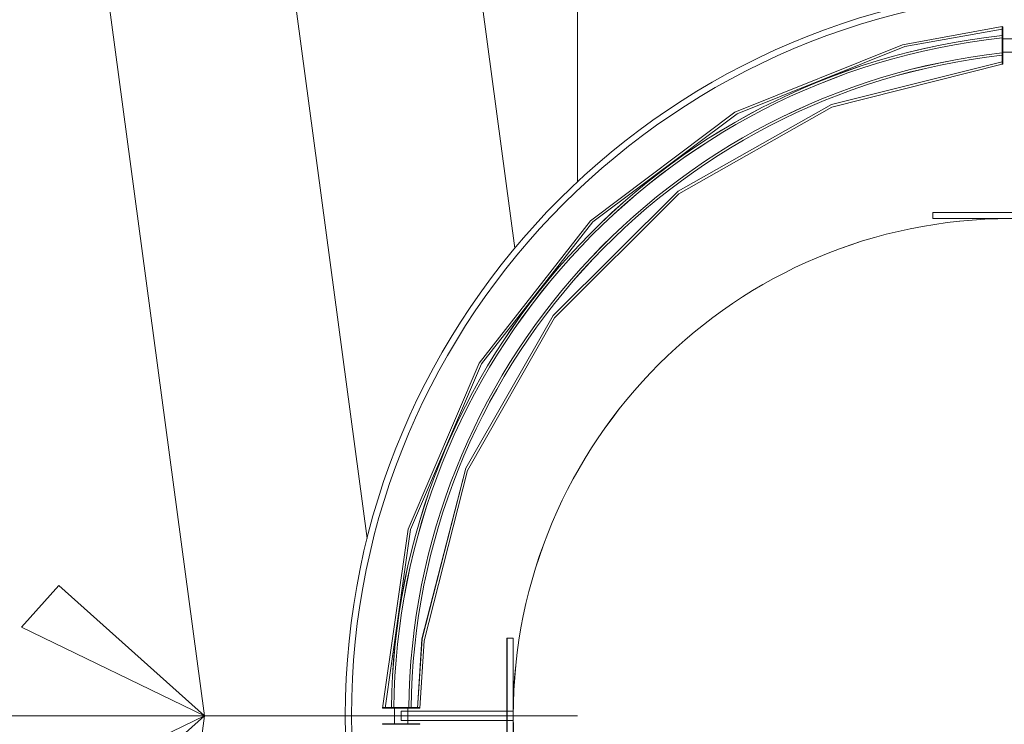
# Model space of a CAD drawing. Header units: millimetres. Extents: x 5678 to 25228, y 1791 to 30190.
# Tile 5 of 63: x 8423 to 10007, y 14758 to 15891. Entities that reach past the tile are written whole.
import ezdxf

# ---------------------------------------------------------------- set-up
doc = ezdxf.new("R2010")
doc.units = ezdxf.units.MM
for name, color, linetype, lineweight in [('A-DETL-LIT3', 41, 'Continuous', 0), ('A-GENM', 13, 'Continuous', 5), ('Existing Ground Floor - XRef$0$S-COLS', 2, 'Continuous', 5), ('RAMP', 252, 'Continuous', 9)]:
    doc.layers.add(name, color=color, linetype=linetype, lineweight=lineweight)

# ---------------------------------------------------------------- blocks, each defined once
blk = doc.blocks.new('IDA_MW09A_Circular - IDA_MW08_1600mm-20676379-PD-11_GL Ground Floor Overall Plan')
at = {"layer": 'A-GENM', "color": 50}
for p, q in [((-12.5, 1264.9), (-13.5, 1264.9)), ((-13.5, 1264.9), (-13.5, 1205)), ((-13.5, 1205), (-13.5, 1264.9)), ((-12.5, 1264.9), (-12.5, 1205)), ((-12.5, 1205), (-12.5, 1264.9)), ((13.5, 1264.9), (12.5, 1264.9)), ((12.5, 1264.9), (12.5, 1205)), ((12.5, 1205), (12.5, 1264.9)), ((13.5, 1264.9), (13.5, 1205)), ((13.5, 1205), (13.5, 1264.9)), ((-13.5, 1224.2), (-13.5, 1245.8)), ((-13.5, 1245.8), (-13.5, 1245.8)), ((-13.5, 1245.8), (-13.5, 1224.2)), ((-12.5, 1245.8), (-13.5, 1245.8)), ((-12.5, 1245.8), (-13.5, 1245.8)), ((-12.5, 1250.8), (-12.5, 1250.8)), ((-12.5, 1250.8), (-12.5, 1219.1)), ((-12.5, 1247), (-12.5, 1247)), ((-12.5, 1223), (-12.5, 1247)), ((-12.5, 1224.2), (-12.5, 1245.8)), ((-12.5, 1245.8), (-12.5, 1245.8)), ((-12.5, 1245.8), (-12.5, 1224.2)), ((-12.5, 1224.2), (-12.5, 1245.8)), ((-12.5, 1245.8), (-12.5, 1245.8)), ((-12.5, 1245.8), (-12.5, 1224.2)), ((12.5, 1245.8), (-12.5, 1245.8)), ((12.5, 1245.8), (-12.5, 1245.8)), ((12.5, 1224.2), (12.5, 1245.8)), ((12.5, 1245.8), (12.5, 1245.8)), ((12.5, 1245.8), (12.5, 1224.2)), ((13.5, 1245.8), (12.5, 1245.8)), ((13.5, 1245.8), (12.5, 1245.8)), ((12.5, 1224.2), (12.5, 1245.8)), ((12.5, 1245.8), (12.5, 1245.8)), ((12.5, 1245.8), (12.5, 1224.2)), ((13.5, 1224.2), (13.5, 1245.8)), ((13.5, 1245.8), (13.5, 1245.8)), ((13.5, 1245.8), (13.5, 1224.2)), ((-13.5, 1224.2), (-13.5, 1224.2)), ((-13.5, 1224.2), (-12.5, 1224.2)), ((-12.5, 1224.2), (-13.5, 1224.2)), ((-12.5, 1224.2), (-12.5, 1224.2)), ((-12.5, 1224.2), (-12.5, 1224.2)), ((-12.5, 1224.2), (12.5, 1224.2)), ((12.5, 1224.2), (-12.5, 1224.2)), ((-12.5, 1223), (-12.5, 1223)), ((-7.5, 1054.9), (-7.5, 1234.9)), ((-7.5, 1234.9), (-7.5, 1234.9)), ((-7.5, 1234.9), (-7.5, 1224.2)), ((7.5, 1234.9), (-7.5, 1234.9)), ((7.5, 1234.9), (-7.5, 1234.9)), ((-7.5, 1224.2), (-7.5, 1224.2)), ((-7.5, 1224.2), (-7.5, 1054.9)), ((-7.5, 1224.2), (7.5, 1224.2)), ((7.5, 1224.2), (-7.5, 1224.2)), ((7.5, 1224.2), (7.5, 1234.9)), ((7.5, 1234.9), (7.5, 1234.9)), ((7.5, 1234.9), (7.5, 1054.9)), ((7.5, 1054.9), (7.5, 1224.2)), ((7.5, 1224.2), (7.5, 1224.2)), ((12.5, 1224.2), (12.5, 1224.2)), ((12.5, 1224.2), (13.5, 1224.2)), ((13.5, 1224.2), (12.5, 1224.2)), ((12.5, 1224.2), (12.5, 1224.2)), ((13.5, 1224.2), (13.5, 1224.2)), ((-13.5, 1205), (-12.5, 1205)), ((-12.5, 1219.1), (-12.5, 1219.1)), ((12.5, 1205), (13.5, 1205)), ((125, 1064.9), (-125, 1064.9)), ((-125, 1064.9), (-125, 1054.9)), ((-125, 1054.9), (-125, 1064.9)), ((-125, 1064.9), (125, 1064.9)), ((-125, 1064.9), (-125, 1064.9)), ((-125, 1054.9), (125, 1054.9)), ((125, 1054.9), (-125, 1054.9)), ((-125, 1054.9), (-125, 1054.9)), ((-7.5, 1054.9), (-7.5, 1054.9)), ((-7.5, 1054.9), (7.5, 1054.9)), ((7.5, 1054.9), (-7.5, 1054.9)), ((7.5, 1054.9), (7.5, 1054.9)), ((-800, 379.9), (-810, 379.9)), ((-810, 379.9), (-810, 129.9)), ((-810, 129.9), (-810, 379.9)), ((-810, 379.9), (-800, 379.9)), ((-810, 379.9), (-810, 379.9)), ((-800, 129.9), (-800, 379.9)), ((-800, 379.9), (-800, 129.9)), ((-800, 379.9), (-800, 379.9)), ((-1108.6, 268.4), (-1108.6, 267.4)), ((-1108.6, 268.4), (-1048.7, 268.4)), ((-1048.7, 268.4), (-1108.6, 268.4)), ((-1108.6, 267.4), (-1048.7, 267.4)), ((-1048.7, 267.4), (-1108.6, 267.4)), ((-1094.6, 268.4), (-1094.6, 268.4)), ((-1062.7, 268.4), (-1094.6, 268.4)), ((-1090.7, 268.4), (-1090.7, 268.4)), ((-1090.7, 268.4), (-1066.6, 268.4)), ((-1067.9, 268.4), (-1089.4, 268.4)), ((-1089.4, 268.4), (-1089.4, 268.4)), ((-1089.4, 268.4), (-1067.9, 268.4)), ((-1089.4, 268.4), (-1089.4, 267.4)), ((-1089.4, 268.4), (-1089.4, 267.4)), ((-1067.9, 267.4), (-1089.4, 267.4)), ((-1089.4, 267.4), (-1089.4, 267.4)), ((-1089.4, 267.4), (-1067.9, 267.4)), ((-1067.9, 267.4), (-1089.4, 267.4)), ((-1089.4, 267.4), (-1089.4, 267.4)), ((-1089.4, 267.4), (-1067.9, 267.4)), ((-1089.4, 267.4), (-1089.4, 242.4)), ((-1089.4, 267.4), (-1089.4, 242.4)), ((-1067.9, 268.4), (-1067.9, 268.4)), ((-1067.9, 267.4), (-1067.9, 268.4)), ((-1067.9, 268.4), (-1067.9, 267.4)), ((-1067.9, 267.4), (-1067.9, 267.4)), ((-1067.9, 267.4), (-1067.9, 267.4)), ((-1067.9, 242.4), (-1067.9, 267.4)), ((-1067.9, 267.4), (-1067.9, 242.4)), ((-1066.6, 268.4), (-1066.6, 268.4)), ((-1062.7, 268.4), (-1062.7, 268.4)), ((-1048.7, 267.4), (-1048.7, 268.4))]:
    blk.add_line(p, q, dxfattribs=at)
at = {"layer": 'A-GENM', "color": 50, "flags": 128}
for points in [[(-12.5, 1264.9), (-300.2, 1223.8), (-567.6, 1109.8), (-796.4, 930.5), (-971, 698.1), (-1079.7, 428.6), (-1108.8, 268.4)], [(-12.5, 1261.1), (-299.7, 1220), (-566.5, 1105.9), (-794.7, 926.7), (-968.7, 694.5), (-1076.6, 425.1), (-1104.9, 268.4)], [(-1052.3, 268.4), (-983.3, 543), (-844, 789.6), (-644.3, 990.4), (-398.5, 1131.1), (-124.2, 1201.6), (-12.5, 1208.8)], [(-1048.5, 268.4), (-979.4, 542.5), (-840, 788.4), (-640.3, 988.6), (-394.7, 1128.5), (-120.7, 1198.1), (-12.5, 1205)]]:
    blk.add_lwpolyline(points, dxfattribs=at)
at = {"layer": 'A-GENM', "color": 50}
blk.add_circle((0, 254.9), 800, dxfattribs=at)
for radius, start, end in [(1100.9, 90.6497, 173.8247), (1100.9, 90.6497, 173.8247), (1097.1, 90.652, 173.803), (1097.1, 90.652, 173.803), (1073.1, 90.6665, 173.6638), (1073.1, 90.6665, 173.6638), (1069.3, 90.6689, 173.641), (1069.3, 90.6689, 173.641)]:
    blk.add_arc((0, 149.9), radius, start, end, dxfattribs=at)
for points, knots in [([(-12.5, 1247), (-12.5, 1249.2), (-12.5, 1252.2), (-12.5, 1255.6), (-12.5, 1257.9), (-12.5, 1259.9), (-12.5, 1261.6), (-12.5, 1263.1), (-12.5, 1264.1), (-12.5, 1264.7), (-12.5, 1265), (-12.5, 1264.9), (-12.5, 1264.4), (-12.5, 1263.5), (-12.5, 1262.2), (-12.5, 1260.6), (-12.5, 1258.7), (-12.5, 1256.5), (-12.5, 1253.9), (-12.5, 1251.1), (-12.5, 1248.2), (-12.5, 1245.1), (-12.5, 1241.8), (-12.5, 1238.3), (-12.5, 1235), (-12.5, 1231.6), (-12.5, 1228.2), (-12.5, 1224.9), (-12.5, 1221.8), (-12.5, 1218.9), (-12.5, 1216.1), (-12.5, 1213.5), (-12.5, 1211.3), (-12.5, 1209.4), (-12.5, 1207.7), (-12.5, 1206.5), (-12.5, 1205.6), (-12.5, 1205.1), (-12.5, 1205), (-12.5, 1205.2), (-12.5, 1205.9), (-12.5, 1206.9), (-12.5, 1208.3), (-12.5, 1210.1), (-12.5, 1212.1), (-12.5, 1214.3), (-12.5, 1217.8), (-12.5, 1220.8), (-12.5, 1223)], [0, 0, 0, 0, 0.041667, 0.0625, 0.083333, 0.104167, 0.125, 0.145833, 0.166667, 0.1875, 0.208333, 0.229167, 0.25, 0.270833, 0.291667, 0.3125, 0.333333, 0.354167, 0.375, 0.395833, 0.416667, 0.4375, 0.458333, 0.479167, 0.5, 0.520833, 0.541667, 0.5625, 0.583333, 0.604167, 0.625, 0.645833, 0.666667, 0.6875, 0.708333, 0.729167, 0.75, 0.770833, 0.791667, 0.8125, 0.833333, 0.854167, 0.875, 0.895833, 0.916667, 0.9375, 0.958333, 1, 1, 1, 1]), ([(-12.5, 1219.1), (-12.5, 1217.1), (-12.5, 1214.5), (-12.5, 1212), (-12.5, 1210.5), (-12.5, 1209.5), (-12.5, 1208.9), (-12.5, 1208.8), (-12.5, 1209.2), (-12.5, 1210.1), (-12.5, 1211.6), (-12.5, 1213.5), (-12.5, 1215.6), (-12.5, 1218.2), (-12.5, 1221.2), (-12.5, 1224.5), (-12.5, 1227.4), (-12.5, 1230), (-12.5, 1233), (-12.5, 1236.9), (-12.5, 1240.6), (-12.5, 1243.4), (-12.5, 1246.2), (-12.5, 1249.5), (-12.5, 1253.2), (-12.5, 1256), (-12.5, 1258.4), (-12.5, 1260.2), (-12.5, 1261), (-12.5, 1261.1), (-12.5, 1260.5), (-12.5, 1259.2), (-12.5, 1256.5), (-12.5, 1253.3), (-12.5, 1250.8)], [0, 0, 0, 0, 0.055556, 0.083333, 0.111111, 0.138889, 0.166667, 0.194444, 0.222222, 0.25, 0.277778, 0.305556, 0.333333, 0.361111, 0.388889, 0.416667, 0.444444, 0.461806, 0.479167, 0.513889, 0.548611, 0.565972, 0.583333, 0.618056, 0.652778, 0.6875, 0.722222, 0.756944, 0.791667, 0.826389, 0.861111, 0.895833, 0.930556, 1, 1, 1, 1]), ([(-1066.6, 268.4), (-1064.4, 268.4), (-1061.3, 268.4), (-1057.9, 268.4), (-1055.6, 268.4), (-1053.6, 268.4), (-1051.8, 268.4), (-1050.4, 268.4), (-1049.3, 268.4), (-1048.7, 268.4), (-1048.5, 268.4), (-1048.6, 268.4), (-1049.1, 268.4), (-1050, 268.4), (-1051.3, 268.4), (-1052.9, 268.4), (-1054.8, 268.4), (-1057, 268.4), (-1059.6, 268.4), (-1062.5, 268.4), (-1065.4, 268.4), (-1068.5, 268.4), (-1071.9, 268.4), (-1075.3, 268.4), (-1078.6, 268.4), (-1082, 268.4), (-1085.4, 268.4), (-1088.8, 268.4), (-1091.9, 268.4), (-1094.8, 268.4), (-1097.6, 268.4), (-1100.2, 268.4), (-1102.5, 268.4), (-1104.4, 268.4), (-1106, 268.4), (-1107.3, 268.4), (-1108.2, 268.4), (-1108.7, 268.4), (-1108.8, 268.4), (-1108.5, 268.4), (-1107.9, 268.4), (-1106.9, 268.4), (-1105.5, 268.4), (-1103.7, 268.4), (-1101.7, 268.4), (-1099.4, 268.4), (-1095.9, 268.4), (-1092.9, 268.4), (-1090.7, 268.4)], [0, 0, 0, 0, 0.041667, 0.0625, 0.083333, 0.104167, 0.125, 0.145833, 0.166667, 0.1875, 0.208333, 0.229167, 0.25, 0.270833, 0.291667, 0.3125, 0.333333, 0.354167, 0.375, 0.395833, 0.416667, 0.4375, 0.458333, 0.479167, 0.5, 0.520833, 0.541667, 0.5625, 0.583333, 0.604167, 0.625, 0.645833, 0.666667, 0.6875, 0.708333, 0.729167, 0.75, 0.770833, 0.791667, 0.8125, 0.833333, 0.854167, 0.875, 0.895833, 0.916667, 0.9375, 0.958333, 1, 1, 1, 1]), ([(-1094.6, 268.4), (-1096.6, 268.4), (-1099.2, 268.4), (-1101.8, 268.4), (-1103.3, 268.4), (-1104.3, 268.4), (-1104.8, 268.4), (-1104.9, 268.4), (-1104.6, 268.4), (-1103.6, 268.4), (-1102.2, 268.4), (-1100.3, 268.4), (-1098.1, 268.4), (-1095.5, 268.4), (-1092.4, 268.4), (-1089.1, 268.4), (-1086.2, 268.4), (-1083.7, 268.4), (-1080.7, 268.4), (-1076.8, 268.4), (-1073, 268.4), (-1070.2, 268.4), (-1067.4, 268.4), (-1064, 268.4), (-1060.4, 268.4), (-1057.5, 268.4), (-1055.1, 268.4), (-1053.3, 268.4), (-1052.4, 268.4), (-1052.3, 268.4), (-1053, 268.4), (-1054.3, 268.4), (-1057, 268.4), (-1060.1, 268.4), (-1062.7, 268.4)], [0, 0, 0, 0, 0.055556, 0.083333, 0.111111, 0.138889, 0.166667, 0.194444, 0.222222, 0.25, 0.277778, 0.305556, 0.333333, 0.361111, 0.388889, 0.416667, 0.444444, 0.461806, 0.479167, 0.513889, 0.548611, 0.565972, 0.583333, 0.618056, 0.652778, 0.6875, 0.722222, 0.756944, 0.791667, 0.826389, 0.861111, 0.895833, 0.930556, 1, 1, 1, 1])]:
    blk.add_open_spline(points, degree=3, knots=knots, dxfattribs=at)

msp = doc.modelspace()

# ---------------------------------------------------------------- linework, layer by layer
at = {"layer": 'A-DETL-LIT3', "lineweight": 5, "extrusion": (-1.89048e-06, -1.05762e-07, 1)}
for radius in [1175.087, 1175.087, 1175.087, 1165.087, 1165.087, 1165.087]:
    msp.add_circle((10121.922, 14771.16, -0.038), radius, dxfattribs=at)
at = {"layer": 'A-GENM', "color": 50, "extrusion": (-1.89048e-06, -1.05762e-07, 1)}
for p, q in [((10003.492, 15879.751, -0.017), (10004.492, 15879.751, -0.017)), ((10003.492, 15879.751, -0.017), (10003.492, 15819.807, -0.017)), ((10003.492, 15819.807, -0.017), (10003.492, 15879.751, -0.017)), ((10003.492, 15879.751, -0.017), (10004.492, 15879.751, -0.017)), ((10003.492, 15879.751, -0.017), (10003.492, 15819.807, -0.017)), ((10003.492, 15819.807, -0.017), (10003.492, 15879.751, -0.017)), ((10003.492, 15871.7, -0.017), (10004.492, 15871.7, -0.017)), ((10003.492, 15871.7, -0.017), (10004.492, 15871.7, -0.017)), ((10004.492, 15879.751, -0.017), (10004.492, 15819.807, -0.017)), ((10004.492, 15819.807, -0.017), (10004.492, 15879.751, -0.017)), ((10004.492, 15879.751, -0.017), (10004.492, 15819.807, -0.017)), ((10004.492, 15819.807, -0.017), (10004.492, 15879.751, -0.017)), ((10003.492, 15865.712, -0.017), (10003.492, 15865.712, -0.017)), ((10003.492, 15833.853, -0.017), (10003.492, 15865.712, -0.017)), ((10003.492, 15865.712, -0.017), (10003.492, 15865.712, -0.017)), ((10003.492, 15833.853, -0.017), (10003.492, 15865.712, -0.017)), ((10003.492, 15861.853, -0.017), (10003.492, 15861.853, -0.017)), ((10003.492, 15861.853, -0.017), (10003.492, 15837.713, -0.017)), ((10003.492, 15861.853, -0.017), (10003.492, 15861.853, -0.017)), ((10003.492, 15861.853, -0.017), (10003.492, 15837.713, -0.017)), ((10003.492, 15839.017, -0.017), (10003.492, 15860.597, -0.017)), ((10003.492, 15860.597, -0.017), (10003.492, 15860.597, -0.017)), ((10003.492, 15860.597, -0.017), (10003.492, 15839.017, -0.017)), ((10003.492, 15860.597, -0.017), (10004.492, 15860.597, -0.017)), ((10003.492, 15860.597, -0.017), (10004.492, 15860.597, -0.017)), ((10003.492, 15839.017, -0.017), (10003.492, 15860.597, -0.017)), ((10003.492, 15860.597, -0.017), (10003.492, 15860.597, -0.017)), ((10003.492, 15860.597, -0.017), (10003.492, 15839.017, -0.017)), ((10003.492, 15860.597, -0.017), (10004.492, 15860.597, -0.017)), ((10003.492, 15860.597, -0.017), (10004.492, 15860.597, -0.017)), ((10004.492, 15839.017, -0.017), (10004.492, 15860.597, -0.017)), ((10004.492, 15860.597, -0.017), (10004.492, 15860.597, -0.017)), ((10004.492, 15860.597, -0.017), (10004.492, 15839.017, -0.017)), ((10004.492, 15839.017, -0.017), (10004.492, 15860.597, -0.017)), ((10004.492, 15860.597, -0.017), (10004.492, 15860.597, -0.017)), ((10004.492, 15860.597, -0.017), (10004.492, 15839.017, -0.017)), ((10004.492, 15860.597, -0.017), (10029.492, 15860.597, -0.017)), ((10004.492, 15860.597, -0.017), (10029.492, 15860.597, -0.017)), ((10004.492, 15839.017, -0.017), (10004.492, 15860.597, -0.017)), ((10004.492, 15860.597, -0.017), (10004.492, 15860.597, -0.017)), ((10004.492, 15860.597, -0.017), (10004.492, 15839.017, -0.017)), ((10004.492, 15839.017, -0.017), (10004.492, 15860.597, -0.017)), ((10004.492, 15860.597, -0.017), (10004.492, 15860.597, -0.017)), ((10004.492, 15860.597, -0.017), (10004.492, 15839.017, -0.017)), ((10004.492, 15860.597, -0.017), (10029.492, 15860.597, -0.017)), ((10004.492, 15860.597, -0.017), (10029.492, 15860.597, -0.017)), ((10003.492, 15839.017, -0.017), (10003.492, 15839.017, -0.017)), ((10004.492, 15839.017, -0.017), (10003.492, 15839.017, -0.017)), ((10003.492, 15839.017, -0.017), (10004.492, 15839.017, -0.017)), ((10003.492, 15839.017, -0.017), (10003.492, 15839.017, -0.017)), ((10004.492, 15839.017, -0.017), (10003.492, 15839.017, -0.017)), ((10003.492, 15839.017, -0.017), (10004.492, 15839.017, -0.017)), ((10003.492, 15837.713, -0.017), (10003.492, 15837.713, -0.017)), ((10003.492, 15837.713, -0.017), (10003.492, 15837.713, -0.017)), ((10003.492, 15833.853, -0.017), (10003.492, 15833.853, -0.017)), ((10003.492, 15833.853, -0.017), (10003.492, 15833.853, -0.017)), ((10004.492, 15839.017, -0.017), (10004.492, 15839.017, -0.017)), ((10004.492, 15839.017, -0.017), (10004.492, 15839.017, -0.017)), ((10029.492, 15839.017, -0.017), (10004.492, 15839.017, -0.017)), ((10004.492, 15839.017, -0.017), (10029.492, 15839.017, -0.017)), ((10004.492, 15839.017, -0.017), (10004.492, 15839.017, -0.017)), ((10004.492, 15839.017, -0.017), (10004.492, 15839.017, -0.017)), ((10029.492, 15839.017, -0.017), (10004.492, 15839.017, -0.017)), ((10004.492, 15839.017, -0.017), (10029.492, 15839.017, -0.017)), ((10004.492, 15819.807, -0.017), (10003.492, 15819.807, -0.017)), ((10004.492, 15819.807, -0.017), (10003.492, 15819.807, -0.017)), ((9891.993, 15571.153, -0.018), (9891.993, 15581.153, -0.018)), ((9891.993, 15581.153, -0.018), (10141.992, 15581.153, -0.017)), ((10141.992, 15581.153, -0.017), (9891.993, 15581.153, -0.018)), ((9891.993, 15581.153, -0.018), (9891.993, 15571.153, -0.018)), ((9891.993, 15581.153, -0.018), (9891.993, 15581.153, -0.018)), ((9891.993, 15571.153, -0.018), (9891.993, 15581.153, -0.018)), ((9891.993, 15581.153, -0.018), (10141.992, 15581.153, -0.017)), ((10141.992, 15581.153, -0.017), (9891.993, 15581.153, -0.018)), ((9891.993, 15581.153, -0.018), (9891.993, 15571.153, -0.018)), ((9891.993, 15581.153, -0.018), (9891.993, 15581.153, -0.018)), ((10141.992, 15571.153, -0.017), (9891.993, 15571.153, -0.018)), ((9891.993, 15571.153, -0.018), (10141.992, 15571.153, -0.017)), ((9891.993, 15571.153, -0.018), (9891.993, 15571.153, -0.018)), ((10141.992, 15571.153, -0.017), (9891.993, 15571.153, -0.018)), ((9891.993, 15571.153, -0.018), (10141.992, 15571.153, -0.017)), ((9891.993, 15571.153, -0.018), (9891.993, 15571.153, -0.018)), ((9206.994, 14646.155, -0.019), (9206.994, 14896.155, -0.019)), ((9206.994, 14896.155, -0.019), (9216.994, 14896.155, -0.019)), ((9216.994, 14896.155, -0.019), (9206.994, 14896.155, -0.019)), ((9206.994, 14896.155, -0.019), (9206.994, 14646.155, -0.019)), ((9206.994, 14896.155, -0.019), (9206.994, 14896.155, -0.019)), ((9206.994, 14646.155, -0.019), (9206.994, 14896.155, -0.019)), ((9206.994, 14896.155, -0.019), (9216.994, 14896.155, -0.019)), ((9216.994, 14896.155, -0.019), (9206.994, 14896.155, -0.019)), ((9206.994, 14896.155, -0.019), (9206.994, 14646.155, -0.019)), ((9206.994, 14896.155, -0.019), (9206.994, 14896.155, -0.019)), ((9216.994, 14896.155, -0.019), (9216.994, 14646.155, -0.019)), ((9216.994, 14646.155, -0.019), (9216.994, 14896.155, -0.019)), ((9216.994, 14896.155, -0.019), (9216.994, 14896.155, -0.019)), ((9216.994, 14896.155, -0.019), (9216.994, 14646.155, -0.019)), ((9216.994, 14646.155, -0.019), (9216.994, 14896.155, -0.019)), ((9216.994, 14896.155, -0.019), (9216.994, 14896.155, -0.019)), ((9006.945, 14783.655, -0.019), (9006.945, 14784.655, -0.019)), ((9006.945, 14784.655, -0.019), (9066.888, 14784.655, -0.019)), ((9066.888, 14784.655, -0.019), (9006.945, 14784.655, -0.019)), ((9006.945, 14783.655, -0.019), (9006.945, 14784.655, -0.019)), ((9006.945, 14784.655, -0.019), (9066.888, 14784.655, -0.019)), ((9066.888, 14784.655, -0.019), (9006.945, 14784.655, -0.019)), ((9006.945, 14783.655, -0.019), (9066.888, 14783.655, -0.019)), ((9066.888, 14783.655, -0.019), (9006.945, 14783.655, -0.019)), ((9006.945, 14783.655, -0.019), (9066.888, 14783.655, -0.019)), ((9066.888, 14783.655, -0.019), (9006.945, 14783.655, -0.019)), ((9021.052, 14783.643, -0.019), (9021.052, 14783.643, -0.019)), ((9021.052, 14783.643, -0.019), (9052.724, 14783.643, -0.019)), ((9021.052, 14783.643, -0.019), (9021.052, 14783.643, -0.019)), ((9021.052, 14783.643, -0.019), (9052.724, 14783.643, -0.019)), ((9024.889, 14783.643, -0.019), (9024.889, 14783.643, -0.019)), ((9048.887, 14783.643, -0.019), (9024.889, 14783.643, -0.019)), ((9024.889, 14783.643, -0.019), (9024.889, 14783.643, -0.019)), ((9048.887, 14783.643, -0.019), (9024.889, 14783.643, -0.019)), ((9047.678, 14784.655, -0.019), (9026.098, 14784.655, -0.019)), ((9026.098, 14784.655, -0.019), (9026.098, 14784.655, -0.019)), ((9026.098, 14784.655, -0.019), (9047.678, 14784.655, -0.019)), ((9026.098, 14783.655, -0.019), (9026.098, 14784.655, -0.019)), ((9026.098, 14783.655, -0.019), (9026.098, 14784.655, -0.019)), ((9047.678, 14784.655, -0.019), (9026.098, 14784.655, -0.019)), ((9026.098, 14784.655, -0.019), (9026.098, 14784.655, -0.019)), ((9026.098, 14784.655, -0.019), (9047.678, 14784.655, -0.019)), ((9026.098, 14783.655, -0.019), (9026.098, 14784.655, -0.019)), ((9026.098, 14783.655, -0.019), (9026.098, 14784.655, -0.019)), ((9047.678, 14783.655, -0.019), (9026.098, 14783.655, -0.019)), ((9026.098, 14783.655, -0.019), (9026.098, 14783.655, -0.019)), ((9026.098, 14783.655, -0.019), (9047.678, 14783.655, -0.019)), ((9047.678, 14783.655, -0.019), (9026.098, 14783.655, -0.019)), ((9026.098, 14783.655, -0.019), (9026.098, 14783.655, -0.019)), ((9026.098, 14783.655, -0.019), (9047.678, 14783.655, -0.019)), ((9026.098, 14758.655, -0.019), (9026.098, 14783.655, -0.019)), ((9026.098, 14758.655, -0.019), (9026.098, 14783.655, -0.019)), ((9047.678, 14783.655, -0.019), (9026.098, 14783.655, -0.019)), ((9026.098, 14783.655, -0.019), (9026.098, 14783.655, -0.019)), ((9026.098, 14783.655, -0.019), (9047.678, 14783.655, -0.019)), ((9047.678, 14783.655, -0.019), (9026.098, 14783.655, -0.019)), ((9026.098, 14783.655, -0.019), (9026.098, 14783.655, -0.019)), ((9026.098, 14783.655, -0.019), (9047.678, 14783.655, -0.019)), ((9026.098, 14758.655, -0.019), (9026.098, 14783.655, -0.019)), ((9026.098, 14758.655, -0.019), (9026.098, 14783.655, -0.019)), ((9216.994, 14778.655, -0.019), (9036.994, 14778.655, -0.019)), ((9036.994, 14778.655, -0.019), (9036.994, 14778.655, -0.019)), ((9036.994, 14778.655, -0.019), (9047.678, 14778.655, -0.019)), ((9036.994, 14763.655, -0.019), (9036.994, 14778.655, -0.019)), ((9036.994, 14763.655, -0.019), (9036.994, 14778.655, -0.019)), ((9216.994, 14778.655, -0.019), (9036.994, 14778.655, -0.019)), ((9036.994, 14778.655, -0.019), (9036.994, 14778.655, -0.019)), ((9036.994, 14778.655, -0.019), (9047.678, 14778.655, -0.019)), ((9036.994, 14763.655, -0.019), (9036.994, 14778.655, -0.019)), ((9036.994, 14763.655, -0.019), (9036.994, 14778.655, -0.019)), ((9047.678, 14784.655, -0.019), (9047.678, 14784.655, -0.019)), ((9047.678, 14784.655, -0.019), (9047.678, 14783.655, -0.019)), ((9047.678, 14783.655, -0.019), (9047.678, 14784.655, -0.019)), ((9047.678, 14784.655, -0.019), (9047.678, 14784.655, -0.019)), ((9047.678, 14784.655, -0.019), (9047.678, 14783.655, -0.019)), ((9047.678, 14783.655, -0.019), (9047.678, 14784.655, -0.019)), ((9047.678, 14783.655, -0.019), (9047.678, 14783.655, -0.019)), ((9047.678, 14783.655, -0.019), (9047.678, 14783.655, -0.019)), ((9047.678, 14783.655, -0.019), (9047.678, 14758.655, -0.019)), ((9047.678, 14758.655, -0.019), (9047.678, 14783.655, -0.019)), ((9047.678, 14783.655, -0.019), (9047.678, 14783.655, -0.019)), ((9047.678, 14783.655, -0.019), (9047.678, 14783.655, -0.019)), ((9047.678, 14783.655, -0.019), (9047.678, 14758.655, -0.019)), ((9047.678, 14758.655, -0.019), (9047.678, 14783.655, -0.019)), ((9047.678, 14778.655, -0.019), (9047.678, 14778.655, -0.019)), ((9047.678, 14778.655, -0.019), (9216.994, 14778.655, -0.019)), ((9047.678, 14778.655, -0.019), (9047.678, 14763.655, -0.019)), ((9047.678, 14763.655, -0.019), (9047.678, 14778.655, -0.019)), ((9047.678, 14778.655, -0.019), (9047.678, 14778.655, -0.019)), ((9047.678, 14778.655, -0.019), (9216.994, 14778.655, -0.019)), ((9047.678, 14778.655, -0.019), (9047.678, 14763.655, -0.019)), ((9047.678, 14763.655, -0.019), (9047.678, 14778.655, -0.019)), ((9048.887, 14783.643, -0.019), (9048.887, 14783.643, -0.019)), ((9048.887, 14783.643, -0.019), (9048.887, 14783.643, -0.019)), ((9052.724, 14783.643, -0.019), (9052.724, 14783.643, -0.019)), ((9052.724, 14783.643, -0.019), (9052.724, 14783.643, -0.019)), ((9066.888, 14784.655, -0.019), (9066.888, 14783.655, -0.019)), ((9066.888, 14784.655, -0.019), (9066.888, 14783.655, -0.019)), ((9216.994, 14778.655, -0.019), (9216.994, 14778.655, -0.019)), ((9216.994, 14778.655, -0.019), (9216.994, 14763.655, -0.019)), ((9216.994, 14763.655, -0.019), (9216.994, 14778.655, -0.019)), ((9216.994, 14778.655, -0.019), (9216.994, 14778.655, -0.019)), ((9216.994, 14778.655, -0.019), (9216.994, 14763.655, -0.019)), ((9216.994, 14763.655, -0.019), (9216.994, 14778.655, -0.019)), ((9047.678, 14763.655, -0.019), (9036.994, 14763.655, -0.019)), ((9036.994, 14763.655, -0.019), (9036.994, 14763.655, -0.019)), ((9036.994, 14763.655, -0.019), (9216.994, 14763.655, -0.019)), ((9047.678, 14763.655, -0.019), (9036.994, 14763.655, -0.019)), ((9036.994, 14763.655, -0.019), (9036.994, 14763.655, -0.019)), ((9036.994, 14763.655, -0.019), (9216.994, 14763.655, -0.019)), ((9216.994, 14763.655, -0.019), (9047.678, 14763.655, -0.019)), ((9047.678, 14763.655, -0.019), (9047.678, 14763.655, -0.019)), ((9216.994, 14763.655, -0.019), (9047.678, 14763.655, -0.019)), ((9047.678, 14763.655, -0.019), (9047.678, 14763.655, -0.019)), ((9216.994, 14763.655, -0.019), (9216.994, 14763.655, -0.019)), ((9216.994, 14763.655, -0.019), (9216.994, 14763.655, -0.019)), ((9006.945, 14757.655, -0.019), (9006.945, 14758.655, -0.019)), ((9006.945, 14758.655, -0.019), (9066.888, 14758.655, -0.019)), ((9066.888, 14758.655, -0.019), (9006.945, 14758.655, -0.019)), ((9006.945, 14757.655, -0.019), (9006.945, 14758.655, -0.019)), ((9006.945, 14758.655, -0.019), (9066.888, 14758.655, -0.019)), ((9066.888, 14758.655, -0.019), (9006.945, 14758.655, -0.019)), ((9006.945, 14757.655, -0.019), (9066.888, 14757.655, -0.019)), ((9066.888, 14757.655, -0.019), (9006.945, 14757.655, -0.019)), ((9006.945, 14757.655, -0.019), (9066.888, 14757.655, -0.019)), ((9066.888, 14757.655, -0.019), (9006.945, 14757.655, -0.019)), ((9047.678, 14758.655, -0.019), (9026.098, 14758.655, -0.019)), ((9026.098, 14758.655, -0.019), (9026.098, 14758.655, -0.019)), ((9026.098, 14758.655, -0.019), (9047.678, 14758.655, -0.019)), ((9026.098, 14757.655, -0.019), (9026.098, 14758.655, -0.019)), ((9026.098, 14757.655, -0.019), (9026.098, 14758.655, -0.019)), ((9047.678, 14758.655, -0.019), (9026.098, 14758.655, -0.019)), ((9026.098, 14758.655, -0.019), (9026.098, 14758.655, -0.019)), ((9026.098, 14758.655, -0.019), (9047.678, 14758.655, -0.019)), ((9047.678, 14758.655, -0.019), (9026.098, 14758.655, -0.019)), ((9026.098, 14758.655, -0.019), (9026.098, 14758.655, -0.019)), ((9026.098, 14758.655, -0.019), (9047.678, 14758.655, -0.019)), ((9026.098, 14757.655, -0.019), (9026.098, 14758.655, -0.019)), ((9026.098, 14757.655, -0.019), (9026.098, 14758.655, -0.019)), ((9047.678, 14758.655, -0.019), (9026.098, 14758.655, -0.019)), ((9026.098, 14758.655, -0.019), (9026.098, 14758.655, -0.019)), ((9026.098, 14758.655, -0.019), (9047.678, 14758.655, -0.019)), ((9047.678, 14757.655, -0.019), (9026.098, 14757.655, -0.019)), ((9026.098, 14757.655, -0.019), (9026.098, 14757.655, -0.019)), ((9026.098, 14757.655, -0.019), (9047.678, 14757.655, -0.019)), ((9047.678, 14757.655, -0.019), (9026.098, 14757.655, -0.019)), ((9026.098, 14757.655, -0.019), (9026.098, 14757.655, -0.019)), ((9026.098, 14757.655, -0.019), (9047.678, 14757.655, -0.019)), ((9047.678, 14758.655, -0.019), (9047.678, 14758.655, -0.019)), ((9047.678, 14758.655, -0.019), (9047.678, 14757.655, -0.019)), ((9047.678, 14757.655, -0.019), (9047.678, 14758.655, -0.019)), ((9047.678, 14758.655, -0.019), (9047.678, 14758.655, -0.019)), ((9047.678, 14758.655, -0.019), (9047.678, 14758.655, -0.019)), ((9047.678, 14758.655, -0.019), (9047.678, 14757.655, -0.019)), ((9047.678, 14757.655, -0.019), (9047.678, 14758.655, -0.019)), ((9047.678, 14758.655, -0.019), (9047.678, 14758.655, -0.019)), ((9047.678, 14757.655, -0.019), (9047.678, 14757.655, -0.019)), ((9047.678, 14757.655, -0.019), (9047.678, 14757.655, -0.019)), ((9066.888, 14758.655, -0.019), (9066.888, 14757.655, -0.019)), ((9066.888, 14758.655, -0.019), (9066.888, 14757.655, -0.019))]:
    msp.add_line(p, q, dxfattribs=at)
at = {"layer": 'A-GENM', "color": 50, "extrusion": (-1.89048e-06, 1.05762e-07, 1)}
for p, q in [((10004.492, 15879.751, -0.018), (10003.492, 15879.751, -0.018)), ((10004.492, 15879.751, -0.018), (10003.492, 15879.751, -0.018)), ((10003.492, 15860.597, -0.018), (10003.492, 15860.597, -0.018)), ((10004.492, 15860.597, -0.018), (10003.492, 15860.597, -0.018)), ((10004.492, 15860.597, -0.018), (10003.492, 15860.597, -0.018)), ((10003.492, 15860.597, -0.018), (10003.492, 15860.597, -0.018)), ((10004.492, 15860.597, -0.018), (10003.492, 15860.597, -0.018)), ((10004.492, 15860.597, -0.018), (10003.492, 15860.597, -0.018)), ((10004.492, 15865.81, -0.018), (10004.492, 15865.81, -0.018)), ((10004.492, 15865.81, -0.018), (10004.492, 15865.81, -0.018)), ((10004.492, 15861.951, -0.018), (10004.492, 15861.951, -0.018)), ((10004.492, 15861.951, -0.018), (10004.492, 15861.951, -0.018)), ((10004.492, 15860.597, -0.018), (10004.492, 15860.597, -0.018)), ((10004.492, 15860.597, -0.018), (10004.492, 15860.597, -0.018)), ((10029.492, 15860.597, -0.018), (10004.492, 15860.597, -0.018)), ((10029.492, 15860.597, -0.018), (10004.492, 15860.597, -0.018)), ((10004.492, 15860.597, -0.018), (10004.492, 15860.597, -0.018)), ((10004.492, 15860.597, -0.018), (10004.492, 15860.597, -0.018)), ((10029.492, 15860.597, -0.018), (10004.492, 15860.597, -0.018)), ((10029.492, 15860.597, -0.018), (10004.492, 15860.597, -0.018))]:
    msp.add_line(p, q, dxfattribs=at)
at = {"layer": 'A-GENM', "color": 50, "extrusion": (-1.89048e-06, -1.05762e-07, 1), "elevation": -0.038, "flags": 128}
for points in [[(9006.905, 14783.643), (9048.012, 15071.388), (9162.089, 15338.733), (9341.383, 15567.513), (9573.713, 15742.183), (9843.292, 15850.875), (10003.49, 15879.94)], [(9006.905, 14783.643), (9048.012, 15071.388), (9162.089, 15338.733), (9341.383, 15567.513), (9573.713, 15742.183), (9843.292, 15850.875), (10003.49, 15879.94)], [(9010.742, 14783.644), (9051.854, 15070.879), (9165.923, 15337.679), (9345.173, 15565.854), (9577.382, 15739.847), (9846.718, 15847.794), (10003.488, 15876.081)], [(9010.742, 14783.644), (9051.854, 15070.879), (9165.923, 15337.679), (9345.173, 15565.854), (9577.382, 15739.847), (9846.718, 15847.794), (10003.488, 15876.081)], [(10003.498, 15823.498), (9728.821, 15754.476), (9482.261, 15615.122), (9281.453, 15415.404), (9140.76, 15169.606), (9070.244, 14895.308), (9063.016, 14783.643)], [(10003.498, 15823.498), (9728.821, 15754.476), (9482.261, 15615.122), (9281.453, 15415.404), (9140.76, 15169.606), (9070.244, 14895.308), (9063.016, 14783.643)], [(10003.496, 15819.637), (9729.366, 15750.562), (9483.414, 15611.181), (9283.297, 15411.501), (9143.38, 15165.854), (9073.706, 14891.874), (9066.852, 14783.643)], [(10003.496, 15819.637), (9729.366, 15750.562), (9483.414, 15611.181), (9283.297, 15411.501), (9143.38, 15165.854), (9073.706, 14891.874), (9066.852, 14783.643)]]:
    msp.add_lwpolyline(points, dxfattribs=at)
at = {"layer": 'A-GENM', "color": 50, "extrusion": (-1.89048e-06, -1.05762e-07, 1)}
msp.add_circle((10016.992, 14771.155, -0.038), 799.998, dxfattribs=at)
msp.add_circle((10016.992, 14771.155, -0.038), 799.998, dxfattribs=at)
for radius, start, end in [(1100.941, 96.175344, 179.350313), (1100.941, 96.175344, 179.350313), (1100.941, 96.175344, 179.350313), (1100.941, 96.175344, 179.350313), (1097.104, 96.19702, 179.348043), (1097.104, 96.19702, 179.348043), (1097.104, 96.19702, 179.348043), (1097.104, 96.19702, 179.348043), (1073.108, 96.336158, 179.333464), (1073.108, 96.336158, 179.333464), (1073.108, 96.336158, 179.333464), (1073.108, 96.336158, 179.333464), (1069.272, 96.358977, 179.331072), (1069.272, 96.358977, 179.331072), (1069.272, 96.358977, 179.331072), (1069.272, 96.358977, 179.331072)]:
    msp.add_arc((10121.922, 14771.16, -0.038), radius, start, end, dxfattribs=at)
at = {"layer": 'A-GENM', "color": 50}
for points, knots in [([(10003.492, 15837.713, -0.017), (10003.492, 15835.507, -0.017), (10003.492, 15832.492, -0.017), (10003.492, 15829.048, -0.017), (10003.492, 15826.768, -0.017), (10003.492, 15824.738, -0.017), (10003.492, 15822.968, -0.017), (10003.492, 15821.53, -0.017), (10003.492, 15820.495, -0.017), (10003.492, 15819.873, -0.017), (10003.492, 15819.611, -0.017), (10003.492, 15819.728, -0.017), (10003.492, 15820.213, -0.017), (10003.492, 15821.114, -0.017), (10003.492, 15822.418, -0.017), (10003.492, 15824.066, -0.017), (10003.492, 15825.968, -0.017), (10003.492, 15828.201, -0.017), (10003.492, 15830.795, -0.017), (10003.492, 15833.626, -0.017), (10003.492, 15836.55, -0.017), (10003.492, 15839.657, -0.017), (10003.492, 15843.008, -0.017), (10003.492, 15846.443, -0.017), (10003.492, 15849.795, -0.017), (10003.492, 15853.147, -0.017), (10003.492, 15856.583, -0.017), (10003.492, 15859.935, -0.017), (10003.492, 15863.041, -0.017), (10003.492, 15865.965, -0.017), (10003.492, 15868.795, -0.017), (10003.492, 15871.388, -0.017), (10003.492, 15873.62, -0.017), (10003.492, 15875.52, -0.017), (10003.492, 15877.166, -0.017), (10003.492, 15878.468, -0.017), (10003.492, 15879.367, -0.017), (10003.492, 15879.85, -0.017), (10003.492, 15879.966, -0.017), (10003.492, 15879.702, -0.017), (10003.492, 15879.078, -0.017), (10003.492, 15878.043, -0.017), (10003.492, 15876.605, -0.017), (10003.492, 15874.834, -0.017), (10003.492, 15872.803, -0.017), (10003.492, 15870.522, -0.017), (10003.492, 15867.077, -0.017), (10003.492, 15864.06, -0.017), (10003.492, 15861.853, -0.017)], [0, 0, 0, 0, 0.04166667, 0.0625, 0.08333333, 0.10416667, 0.125, 0.14583333, 0.16666667, 0.1875, 0.20833333, 0.22916667, 0.25, 0.27083333, 0.29166667, 0.3125, 0.33333333, 0.35416667, 0.375, 0.39583333, 0.41666667, 0.4375, 0.45833333, 0.47916667, 0.5, 0.52083333, 0.54166667, 0.5625, 0.58333333, 0.60416667, 0.625, 0.64583333, 0.66666667, 0.6875, 0.70833333, 0.72916667, 0.75, 0.77083333, 0.79166667, 0.8125, 0.83333333, 0.85416667, 0.875, 0.89583333, 0.91666667, 0.9375, 0.95833333, 1, 1, 1, 1]), ([(10003.492, 15837.713, -0.017), (10003.492, 15835.507, -0.017), (10003.492, 15832.492, -0.017), (10003.492, 15829.048, -0.017), (10003.492, 15826.768, -0.017), (10003.492, 15824.738, -0.017), (10003.492, 15822.968, -0.017), (10003.492, 15821.53, -0.017), (10003.492, 15820.495, -0.017), (10003.492, 15819.873, -0.017), (10003.492, 15819.611, -0.017), (10003.492, 15819.728, -0.017), (10003.492, 15820.213, -0.017), (10003.492, 15821.114, -0.017), (10003.492, 15822.418, -0.017), (10003.492, 15824.066, -0.017), (10003.492, 15825.968, -0.017), (10003.492, 15828.201, -0.017), (10003.492, 15830.795, -0.017), (10003.492, 15833.626, -0.017), (10003.492, 15836.55, -0.017), (10003.492, 15839.657, -0.017), (10003.492, 15843.008, -0.017), (10003.492, 15846.443, -0.017), (10003.492, 15849.795, -0.017), (10003.492, 15853.147, -0.017), (10003.492, 15856.583, -0.017), (10003.492, 15859.935, -0.017), (10003.492, 15863.041, -0.017), (10003.492, 15865.965, -0.017), (10003.492, 15868.795, -0.017), (10003.492, 15871.388, -0.017), (10003.492, 15873.62, -0.017), (10003.492, 15875.52, -0.017), (10003.492, 15877.166, -0.017), (10003.492, 15878.468, -0.017), (10003.492, 15879.367, -0.017), (10003.492, 15879.85, -0.017), (10003.492, 15879.966, -0.017), (10003.492, 15879.702, -0.017), (10003.492, 15879.078, -0.017), (10003.492, 15878.043, -0.017), (10003.492, 15876.605, -0.017), (10003.492, 15874.834, -0.017), (10003.492, 15872.803, -0.017), (10003.492, 15870.522, -0.017), (10003.492, 15867.077, -0.017), (10003.492, 15864.06, -0.017), (10003.492, 15861.853, -0.017)], [0, 0, 0, 0, 0.04166667, 0.0625, 0.08333333, 0.10416667, 0.125, 0.14583333, 0.16666667, 0.1875, 0.20833333, 0.22916667, 0.25, 0.27083333, 0.29166667, 0.3125, 0.33333333, 0.35416667, 0.375, 0.39583333, 0.41666667, 0.4375, 0.45833333, 0.47916667, 0.5, 0.52083333, 0.54166667, 0.5625, 0.58333333, 0.60416667, 0.625, 0.64583333, 0.66666667, 0.6875, 0.70833333, 0.72916667, 0.75, 0.77083333, 0.79166667, 0.8125, 0.83333333, 0.85416667, 0.875, 0.89583333, 0.91666667, 0.9375, 0.95833333, 1, 1, 1, 1]), ([(10003.492, 15865.712, -0.017), (10003.492, 15867.76, -0.017), (10003.492, 15870.373, -0.017), (10003.492, 15872.942, -0.017), (10003.492, 15874.407, -0.017), (10003.492, 15875.426, -0.017), (10003.492, 15875.997, -0.017), (10003.492, 15876.093, -0.017), (10003.492, 15875.713, -0.017), (10003.492, 15874.773, -0.017), (10003.492, 15873.31, -0.017), (10003.492, 15871.415, -0.017), (10003.492, 15869.238, -0.017), (10003.492, 15866.647, -0.017), (10003.492, 15863.597, -0.017), (10003.492, 15860.299, -0.017), (10003.492, 15857.39, -0.017), (10003.492, 15854.84, -0.017), (10003.492, 15851.825, -0.017), (10003.492, 15847.926, -0.017), (10003.492, 15844.148, -0.017), (10003.492, 15841.401, -0.017), (10003.492, 15838.602, -0.017), (10003.492, 15835.189, -0.017), (10003.492, 15831.532, -0.017), (10003.492, 15828.683, -0.017), (10003.492, 15826.243, -0.017), (10003.492, 15824.47, -0.017), (10003.492, 15823.57, -0.017), (10003.492, 15823.468, -0.017), (10003.492, 15824.106, -0.017), (10003.492, 15825.445, -0.017), (10003.492, 15828.171, -0.017), (10003.492, 15831.294, -0.017), (10003.492, 15833.853, -0.017)], [0, 0, 0, 0, 0.05555556, 0.08333333, 0.11111111, 0.13888889, 0.16666667, 0.19444444, 0.22222222, 0.25, 0.27777778, 0.30555556, 0.33333333, 0.36111111, 0.38888889, 0.41666667, 0.44444444, 0.46180556, 0.47916667, 0.51388889, 0.54861111, 0.56597222, 0.58333333, 0.61805556, 0.65277778, 0.6875, 0.72222222, 0.75694444, 0.79166667, 0.82638889, 0.86111111, 0.89583333, 0.93055556, 1, 1, 1, 1]), ([(10003.492, 15865.712, -0.017), (10003.492, 15867.76, -0.017), (10003.492, 15870.373, -0.017), (10003.492, 15872.942, -0.017), (10003.492, 15874.407, -0.017), (10003.492, 15875.426, -0.017), (10003.492, 15875.997, -0.017), (10003.492, 15876.093, -0.017), (10003.492, 15875.713, -0.017), (10003.492, 15874.773, -0.017), (10003.492, 15873.31, -0.017), (10003.492, 15871.415, -0.017), (10003.492, 15869.238, -0.017), (10003.492, 15866.647, -0.017), (10003.492, 15863.597, -0.017), (10003.492, 15860.299, -0.017), (10003.492, 15857.39, -0.017), (10003.492, 15854.84, -0.017), (10003.492, 15851.825, -0.017), (10003.492, 15847.926, -0.017), (10003.492, 15844.148, -0.017), (10003.492, 15841.401, -0.017), (10003.492, 15838.602, -0.017), (10003.492, 15835.189, -0.017), (10003.492, 15831.532, -0.017), (10003.492, 15828.683, -0.017), (10003.492, 15826.243, -0.017), (10003.492, 15824.47, -0.017), (10003.492, 15823.57, -0.017), (10003.492, 15823.468, -0.017), (10003.492, 15824.106, -0.017), (10003.492, 15825.445, -0.017), (10003.492, 15828.171, -0.017), (10003.492, 15831.294, -0.017), (10003.492, 15833.853, -0.017)], [0, 0, 0, 0, 0.05555556, 0.08333333, 0.11111111, 0.13888889, 0.16666667, 0.19444444, 0.22222222, 0.25, 0.27777778, 0.30555556, 0.33333333, 0.36111111, 0.38888889, 0.41666667, 0.44444444, 0.46180556, 0.47916667, 0.51388889, 0.54861111, 0.56597222, 0.58333333, 0.61805556, 0.65277778, 0.6875, 0.72222222, 0.75694444, 0.79166667, 0.82638889, 0.86111111, 0.89583333, 0.93055556, 1, 1, 1, 1]), ([(9024.889, 14783.643, -0.019), (9022.692, 14783.643, -0.019), (9019.688, 14783.643, -0.019), (9016.261, 14783.643, -0.019), (9013.991, 14783.643, -0.019), (9011.973, 14783.643, -0.019), (9010.217, 14783.643, -0.019), (9008.791, 14783.643, -0.019), (9007.763, 14783.643, -0.019), (9007.143, 14783.643, -0.019), (9006.879, 14783.643, -0.019), (9006.991, 14783.643, -0.019), (9007.468, 14783.643, -0.019), (9008.356, 14783.643, -0.019), (9009.642, 14783.643, -0.019), (9011.27, 14783.643, -0.019), (9013.154, 14783.643, -0.019), (9015.37, 14783.643, -0.019), (9017.945, 14783.643, -0.019), (9020.758, 14783.643, -0.019), (9023.666, 14783.643, -0.019), (9026.761, 14783.643, -0.019), (9030.102, 14783.643, -0.019), (9033.528, 14783.643, -0.019), (9036.871, 14783.643, -0.019), (9040.213, 14783.643, -0.019), (9043.639, 14783.643, -0.019), (9046.98, 14783.643, -0.019), (9050.075, 14783.643, -0.019), (9052.985, 14783.643, -0.019), (9055.798, 14783.643, -0.019), (9058.375, 14783.643, -0.019), (9060.592, 14783.643, -0.019), (9062.477, 14783.643, -0.019), (9064.107, 14783.643, -0.019), (9065.395, 14783.643, -0.019), (9066.285, 14783.643, -0.019), (9066.764, 14783.643, -0.019), (9066.879, 14783.643, -0.019), (9066.617, 14783.643, -0.019), (9065.999, 14783.643, -0.019), (9064.973, 14783.643, -0.019), (9063.548, 14783.643, -0.019), (9061.793, 14783.643, -0.019), (9059.777, 14783.643, -0.019), (9057.51, 14783.643, -0.019), (9054.085, 14783.643, -0.019), (9051.083, 14783.643, -0.019), (9048.887, 14783.643, -0.019)], [0, 0, 0, 0, 0.04166667, 0.0625, 0.08333333, 0.10416667, 0.125, 0.14583333, 0.16666667, 0.1875, 0.20833333, 0.22916667, 0.25, 0.27083333, 0.29166667, 0.3125, 0.33333333, 0.35416667, 0.375, 0.39583333, 0.41666667, 0.4375, 0.45833333, 0.47916667, 0.5, 0.52083333, 0.54166667, 0.5625, 0.58333333, 0.60416667, 0.625, 0.64583333, 0.66666667, 0.6875, 0.70833333, 0.72916667, 0.75, 0.77083333, 0.79166667, 0.8125, 0.83333333, 0.85416667, 0.875, 0.89583333, 0.91666667, 0.9375, 0.95833333, 1, 1, 1, 1]), ([(9024.889, 14783.643, -0.019), (9022.692, 14783.643, -0.019), (9019.688, 14783.643, -0.019), (9016.261, 14783.643, -0.019), (9013.991, 14783.643, -0.019), (9011.973, 14783.643, -0.019), (9010.217, 14783.643, -0.019), (9008.791, 14783.643, -0.019), (9007.763, 14783.643, -0.019), (9007.143, 14783.643, -0.019), (9006.879, 14783.643, -0.019), (9006.991, 14783.643, -0.019), (9007.468, 14783.643, -0.019), (9008.356, 14783.643, -0.019), (9009.642, 14783.643, -0.019), (9011.27, 14783.643, -0.019), (9013.154, 14783.643, -0.019), (9015.37, 14783.643, -0.019), (9017.945, 14783.643, -0.019), (9020.758, 14783.643, -0.019), (9023.666, 14783.643, -0.019), (9026.761, 14783.643, -0.019), (9030.102, 14783.643, -0.019), (9033.528, 14783.643, -0.019), (9036.871, 14783.643, -0.019), (9040.213, 14783.643, -0.019), (9043.639, 14783.643, -0.019), (9046.98, 14783.643, -0.019), (9050.075, 14783.643, -0.019), (9052.985, 14783.643, -0.019), (9055.798, 14783.643, -0.019), (9058.375, 14783.643, -0.019), (9060.592, 14783.643, -0.019), (9062.477, 14783.643, -0.019), (9064.107, 14783.643, -0.019), (9065.395, 14783.643, -0.019), (9066.285, 14783.643, -0.019), (9066.764, 14783.643, -0.019), (9066.879, 14783.643, -0.019), (9066.617, 14783.643, -0.019), (9065.999, 14783.643, -0.019), (9064.973, 14783.643, -0.019), (9063.548, 14783.643, -0.019), (9061.793, 14783.643, -0.019), (9059.777, 14783.643, -0.019), (9057.51, 14783.643, -0.019), (9054.085, 14783.643, -0.019), (9051.083, 14783.643, -0.019), (9048.887, 14783.643, -0.019)], [0, 0, 0, 0, 0.04166667, 0.0625, 0.08333333, 0.10416667, 0.125, 0.14583333, 0.16666667, 0.1875, 0.20833333, 0.22916667, 0.25, 0.27083333, 0.29166667, 0.3125, 0.33333333, 0.35416667, 0.375, 0.39583333, 0.41666667, 0.4375, 0.45833333, 0.47916667, 0.5, 0.52083333, 0.54166667, 0.5625, 0.58333333, 0.60416667, 0.625, 0.64583333, 0.66666667, 0.6875, 0.70833333, 0.72916667, 0.75, 0.77083333, 0.79166667, 0.8125, 0.83333333, 0.85416667, 0.875, 0.89583333, 0.91666667, 0.9375, 0.95833333, 1, 1, 1, 1]), ([(9052.724, 14783.643, -0.019), (9054.757, 14783.643, -0.019), (9057.352, 14783.643, -0.019), (9059.903, 14783.643, -0.019), (9061.357, 14783.643, -0.019), (9062.368, 14783.643, -0.019), (9062.934, 14783.643, -0.019), (9063.028, 14783.643, -0.019), (9062.649, 14783.643, -0.019), (9061.719, 14783.643, -0.019), (9060.269, 14783.643, -0.019), (9058.391, 14783.643, -0.019), (9056.228, 14783.643, -0.019), (9053.652, 14783.643, -0.019), (9050.616, 14783.643, -0.019), (9047.333, 14783.643, -0.019), (9044.436, 14783.643, -0.019), (9041.894, 14783.643, -0.019), (9038.886, 14783.643, -0.019), (9034.995, 14783.643, -0.019), (9031.226, 14783.643, -0.019), (9028.49, 14783.643, -0.019), (9025.703, 14783.643, -0.019), (9022.307, 14783.643, -0.019), (9018.673, 14783.643, -0.019), (9015.846, 14783.643, -0.019), (9013.436, 14783.643, -0.019), (9011.691, 14783.643, -0.019), (9010.807, 14783.643, -0.019), (9010.712, 14783.643, -0.019), (9011.353, 14783.643, -0.019), (9012.688, 14783.643, -0.019), (9015.403, 14783.643, -0.019), (9018.509, 14783.643, -0.019), (9021.052, 14783.643, -0.019)], [0, 0, 0, 0, 0.05555556, 0.08333333, 0.11111111, 0.13888889, 0.16666667, 0.19444444, 0.22222222, 0.25, 0.27777778, 0.30555556, 0.33333333, 0.36111111, 0.38888889, 0.41666667, 0.44444444, 0.46180556, 0.47916667, 0.51388889, 0.54861111, 0.56597222, 0.58333333, 0.61805556, 0.65277778, 0.6875, 0.72222222, 0.75694444, 0.79166667, 0.82638889, 0.86111111, 0.89583333, 0.93055556, 1, 1, 1, 1]), ([(9052.724, 14783.643, -0.019), (9054.757, 14783.643, -0.019), (9057.352, 14783.643, -0.019), (9059.903, 14783.643, -0.019), (9061.357, 14783.643, -0.019), (9062.368, 14783.643, -0.019), (9062.934, 14783.643, -0.019), (9063.028, 14783.643, -0.019), (9062.649, 14783.643, -0.019), (9061.719, 14783.643, -0.019), (9060.269, 14783.643, -0.019), (9058.391, 14783.643, -0.019), (9056.228, 14783.643, -0.019), (9053.652, 14783.643, -0.019), (9050.616, 14783.643, -0.019), (9047.333, 14783.643, -0.019), (9044.436, 14783.643, -0.019), (9041.894, 14783.643, -0.019), (9038.886, 14783.643, -0.019), (9034.995, 14783.643, -0.019), (9031.226, 14783.643, -0.019), (9028.49, 14783.643, -0.019), (9025.703, 14783.643, -0.019), (9022.307, 14783.643, -0.019), (9018.673, 14783.643, -0.019), (9015.846, 14783.643, -0.019), (9013.436, 14783.643, -0.019), (9011.691, 14783.643, -0.019), (9010.807, 14783.643, -0.019), (9010.712, 14783.643, -0.019), (9011.353, 14783.643, -0.019), (9012.688, 14783.643, -0.019), (9015.403, 14783.643, -0.019), (9018.509, 14783.643, -0.019), (9021.052, 14783.643, -0.019)], [0, 0, 0, 0, 0.05555556, 0.08333333, 0.11111111, 0.13888889, 0.16666667, 0.19444444, 0.22222222, 0.25, 0.27777778, 0.30555556, 0.33333333, 0.36111111, 0.38888889, 0.41666667, 0.44444444, 0.46180556, 0.47916667, 0.51388889, 0.54861111, 0.56597222, 0.58333333, 0.61805556, 0.65277778, 0.6875, 0.72222222, 0.75694444, 0.79166667, 0.82638889, 0.86111111, 0.89583333, 0.93055556, 1, 1, 1, 1])]:
    msp.add_open_spline(points, degree=3, knots=knots, dxfattribs=at)
at = {"layer": 'Existing Ground Floor - XRef$0$S-COLS', "lineweight": 20, "extrusion": (-1.89048e-06, -1.05762e-07, 1)}
msp.add_arc((10016.992, 14771.155, -0.038), 799.998, 90, 270, dxfattribs=at)
at = {"layer": 'RAMP', "ltscale": 0.5}
msp.add_line((9320.145, 15630.219, -0.057), (9320.145, 17241.149, 0.01), dxfattribs=at)
for points, elevation in [([(8981.956, 15056.302), (8689.342, 17241.149)], 0.187), ([(9219.366, 15523.637), (8989.342, 17241.149)], 0.373), ([(8420.145, 12531.16), (8720.145, 14771.155), (8420.145, 17011.149)], 0.187)]:
    msp.add_lwpolyline(points, dxfattribs=dict(at, elevation=elevation))
at = {"layer": 'RAMP', "ltscale": 4}
for points, elevation in [([(8720.145, 14771.155), (8486.14, 14980.888), (8425.969, 14913.816), (8720.145, 14771.155)], 0.187), ([(9320.145, 14771.153), (7520.145, 14771.155)], 0), ([(8720.145, 14771.155), (8486.14, 14561.421), (8425.969, 14628.494), (8720.145, 14771.155)], 0.187)]:
    msp.add_lwpolyline(points, dxfattribs=dict(at, elevation=elevation))

# ---------------------------------------------------------------- block references
at = {"layer": 'A-DETL-LIT3', "lineweight": 5, "extrusion": (1.89048e-06, 1.05762e-07, -1), "xscale": 0.9999980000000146, "yscale": 0.9999980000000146, "zscale": -0.9999980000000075, "rotation": 270.0000000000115}
msp.add_blockref('IDA_MW09A_Circular - IDA_MW08_1600mm-20676379-PD-11_GL Ground Floor Overall Plan', (-10271.852, 14771.155, 0.038), dxfattribs=at)

doc.saveas('drawing.dxf')
